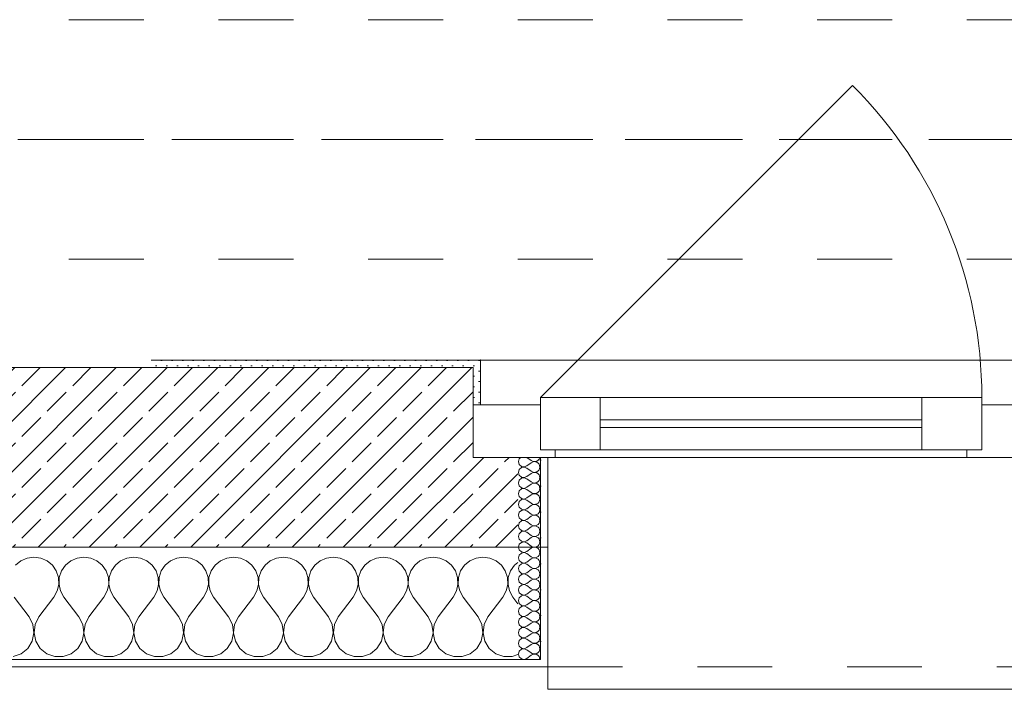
# Model space of a CAD drawing. Header units: metres. Extents: x -3.5 to 65.3, y -10.9 to 16.7.
# Tile 21 of 165: x 14.9 to 16.2, y -0.2 to 0.7. Entities that reach past the tile are written whole.
import ezdxf

# ---------------------------------------------------------------- set-up
doc = ezdxf.new("R2010")
doc.units = ezdxf.units.M
doc.header["$MEASUREMENT"] = 0
for name, pattern in [('Achse', [0.08, 0.04, -0.02, 0, -0.02]), ('Strichlinie doppelt', [0.218722, 0.105833, -0.042333, 0.028222, -0.042333]), ('Strichlinie eng', [0.046, 0.03, -0.016]), ('Untersicht', [0.04, 0.03, -0.01]), ('Wipeout_Contour', [1, 0, -1])]:
    doc.linetypes.add(name, pattern=pattern)
for name, color, linetype in [('451 - Universal.Achsen Raster', 7, 'Continuous'), ('603 - Struktur.Bodenplatte_ Decke Roh', 7, 'Continuous'), ('604 - Struktur.Wand Aussen', 7, 'Continuous'), ('608 - Struktur.Träger', 7, 'Continuous')]:
    doc.layers.add(name, color=color, linetype=linetype)
pattern_1 = [(0, (0, 0), (0, 0.034641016), [0, -0.02]), (0, (0.01, 0.01732), (0, 0.034641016), [0, -0.02])]
pattern_2 = [(45, (0, 0), (-0.007071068, 0.007071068), [0, -0.01])]

# ---------------------------------------------------------------- blocks, each defined once
blk = doc.blocks.new('*X14')
at = {"layer": '604 - Struktur.Wand Aussen', "color": 7, "linetype": 'Continuous', "lineweight": 5}
for p, q in [((14.9242, -0.0096), (14.9158, -0.0133)), ((14.9333, -0.0083), (14.9242, -0.0096)), ((14.9424, -0.0096), (14.9333, -0.0083)), ((14.9509, -0.0133), (14.9424, -0.0096)), ((14.9909, -0.0096), (14.9825, -0.0133)), ((15, -0.0083), (14.9909, -0.0096)), ((15.0091, -0.0096), (15, -0.0083)), ((15.0175, -0.0133), (15.0091, -0.0096)), ((15.0576, -0.0096), (15.0491, -0.0133)), ((15.0667, -0.0083), (15.0576, -0.0096)), ((15.0758, -0.0096), (15.0667, -0.0083)), ((15.0842, -0.0133), (15.0758, -0.0096)), ((15.1242, -0.0096), (15.1158, -0.0133)), ((15.1333, -0.0083), (15.1242, -0.0096)), ((15.1424, -0.0096), (15.1333, -0.0083)), ((15.1509, -0.0133), (15.1424, -0.0096)), ((15.1909, -0.0096), (15.1825, -0.0133)), ((15.2, -0.0083), (15.1909, -0.0096)), ((15.2091, -0.0096), (15.2, -0.0083)), ((15.2175, -0.0133), (15.2091, -0.0096)), ((15.2576, -0.0096), (15.2491, -0.0133)), ((15.2667, -0.0083), (15.2576, -0.0096)), ((15.2758, -0.0096), (15.2667, -0.0083)), ((15.2842, -0.0133), (15.2758, -0.0096)), ((15.3242, -0.0096), (15.3158, -0.0133)), ((15.3333, -0.0083), (15.3242, -0.0096)), ((15.3424, -0.0096), (15.3333, -0.0083)), ((15.3509, -0.0133), (15.3424, -0.0096)), ((15.3909, -0.0096), (15.3825, -0.0133)), ((15.4, -0.0083), (15.3909, -0.0096)), ((15.4091, -0.0096), (15.4, -0.0083)), ((15.4175, -0.0133), (15.4091, -0.0096)), ((15.4576, -0.0096), (15.4491, -0.0133)), ((15.4667, -0.0083), (15.4576, -0.0096)), ((15.4758, -0.0096), (15.4667, -0.0083)), ((15.4842, -0.0133), (15.4758, -0.0096)), ((15.5242, -0.0096), (15.5158, -0.0133)), ((15.5333, -0.0083), (15.5242, -0.0096)), ((15.5424, -0.0096), (15.5333, -0.0083)), ((15.5509, -0.0133), (15.5424, -0.0096)), ((14.9158, -0.0133), (14.9087, -0.0192)), ((14.9579, -0.0192), (14.9509, -0.0133)), ((14.9631, -0.0268), (14.9579, -0.0192)), ((14.9754, -0.0192), (14.9702, -0.0268)), ((14.9825, -0.0133), (14.9754, -0.0192)), ((15.0246, -0.0192), (15.0175, -0.0133)), ((15.0298, -0.0268), (15.0246, -0.0192)), ((15.0421, -0.0192), (15.0369, -0.0268)), ((15.0491, -0.0133), (15.0421, -0.0192)), ((15.0913, -0.0192), (15.0842, -0.0133)), ((15.0965, -0.0268), (15.0913, -0.0192)), ((15.1087, -0.0192), (15.1035, -0.0268)), ((15.1158, -0.0133), (15.1087, -0.0192)), ((15.1579, -0.0192), (15.1509, -0.0133)), ((15.1631, -0.0268), (15.1579, -0.0192)), ((15.1754, -0.0192), (15.1702, -0.0268)), ((15.1825, -0.0133), (15.1754, -0.0192)), ((15.2246, -0.0192), (15.2175, -0.0133)), ((15.2298, -0.0268), (15.2246, -0.0192)), ((15.2421, -0.0192), (15.2369, -0.0268)), ((15.2491, -0.0133), (15.2421, -0.0192)), ((15.2913, -0.0192), (15.2842, -0.0133)), ((15.2965, -0.0268), (15.2913, -0.0192)), ((15.3087, -0.0192), (15.3035, -0.0268)), ((15.3158, -0.0133), (15.3087, -0.0192)), ((15.3579, -0.0192), (15.3509, -0.0133)), ((15.3631, -0.0268), (15.3579, -0.0192)), ((15.3754, -0.0192), (15.3702, -0.0268)), ((15.3825, -0.0133), (15.3754, -0.0192)), ((15.4246, -0.0192), (15.4175, -0.0133)), ((15.4298, -0.0268), (15.4246, -0.0192)), ((15.4421, -0.0192), (15.4369, -0.0268)), ((15.4491, -0.0133), (15.4421, -0.0192)), ((15.4913, -0.0192), (15.4842, -0.0133)), ((15.4965, -0.0268), (15.4913, -0.0192)), ((15.5087, -0.0192), (15.5035, -0.0268)), ((15.5158, -0.0133), (15.5087, -0.0192)), ((15.5579, -0.0192), (15.5509, -0.0133)), ((15.5631, -0.0268), (15.5579, -0.0192)), ((15.5754, -0.0192), (15.5702, -0.0268)), ((15.58, -0.0154), (15.5754, -0.0192)), ((14.9661, -0.0355), (14.9631, -0.0268)), ((14.9665, -0.0447), (14.9661, -0.0355)), ((14.9672, -0.0355), (14.9668, -0.0447)), ((14.9702, -0.0268), (14.9672, -0.0355)), ((15.0328, -0.0355), (15.0298, -0.0268)), ((15.0332, -0.0447), (15.0328, -0.0355)), ((15.0339, -0.0355), (15.0335, -0.0447)), ((15.0369, -0.0268), (15.0339, -0.0355)), ((15.0994, -0.0355), (15.0965, -0.0268)), ((15.0999, -0.0447), (15.0994, -0.0355)), ((15.1006, -0.0355), (15.1001, -0.0447)), ((15.1035, -0.0268), (15.1006, -0.0355)), ((15.1661, -0.0355), (15.1631, -0.0268)), ((15.1665, -0.0447), (15.1661, -0.0355)), ((15.1672, -0.0355), (15.1668, -0.0447)), ((15.1702, -0.0268), (15.1672, -0.0355)), ((15.2328, -0.0355), (15.2298, -0.0268)), ((15.2332, -0.0447), (15.2328, -0.0355)), ((15.2339, -0.0355), (15.2335, -0.0447)), ((15.2369, -0.0268), (15.2339, -0.0355)), ((15.2994, -0.0355), (15.2965, -0.0268)), ((15.2999, -0.0447), (15.2994, -0.0355)), ((15.3006, -0.0355), (15.3001, -0.0447)), ((15.3035, -0.0268), (15.3006, -0.0355)), ((15.3661, -0.0355), (15.3631, -0.0268)), ((15.3665, -0.0447), (15.3661, -0.0355)), ((15.3672, -0.0355), (15.3668, -0.0447)), ((15.3702, -0.0268), (15.3672, -0.0355)), ((15.4328, -0.0355), (15.4298, -0.0268)), ((15.4332, -0.0447), (15.4328, -0.0355)), ((15.4339, -0.0355), (15.4335, -0.0447)), ((15.4369, -0.0268), (15.4339, -0.0355)), ((15.4994, -0.0355), (15.4965, -0.0268)), ((15.4999, -0.0447), (15.4994, -0.0355)), ((15.5006, -0.0355), (15.5001, -0.0447)), ((15.5035, -0.0268), (15.5006, -0.0355)), ((15.5661, -0.0355), (15.5631, -0.0268)), ((15.5665, -0.0447), (15.5661, -0.0355)), ((15.5672, -0.0355), (15.5668, -0.0447)), ((15.5702, -0.0268), (15.5672, -0.0355)), ((14.9645, -0.0536), (14.9665, -0.0447)), ((14.9668, -0.0447), (14.9689, -0.0536)), ((15.0311, -0.0536), (15.0332, -0.0447)), ((15.0335, -0.0447), (15.0355, -0.0536)), ((15.0978, -0.0536), (15.0999, -0.0447)), ((15.1001, -0.0447), (15.1022, -0.0536)), ((15.1645, -0.0536), (15.1665, -0.0447)), ((15.1668, -0.0447), (15.1689, -0.0536)), ((15.2311, -0.0536), (15.2332, -0.0447)), ((15.2335, -0.0447), (15.2355, -0.0536)), ((15.2978, -0.0536), (15.2999, -0.0447)), ((15.3001, -0.0447), (15.3022, -0.0536)), ((15.3645, -0.0536), (15.3665, -0.0447)), ((15.3668, -0.0447), (15.3689, -0.0536)), ((15.4311, -0.0536), (15.4332, -0.0447)), ((15.4335, -0.0447), (15.4355, -0.0536)), ((15.4978, -0.0536), (15.4999, -0.0447)), ((15.5001, -0.0447), (15.5022, -0.0536)), ((15.5645, -0.0536), (15.5665, -0.0447)), ((15.5668, -0.0447), (15.5689, -0.0536)), ((14.9267, -0.0883), (14.9067, -0.0617)), ((14.94, -0.0883), (14.96, -0.0617)), ((14.96, -0.0617), (14.9645, -0.0536)), ((14.9689, -0.0536), (14.9733, -0.0617)), ((14.9933, -0.0883), (14.9733, -0.0617)), ((15.0067, -0.0883), (15.0267, -0.0617)), ((15.0267, -0.0617), (15.0311, -0.0536)), ((15.0355, -0.0536), (15.04, -0.0617)), ((15.06, -0.0883), (15.04, -0.0617)), ((15.0733, -0.0883), (15.0933, -0.0617)), ((15.0933, -0.0617), (15.0978, -0.0536)), ((15.1022, -0.0536), (15.1067, -0.0617)), ((15.1267, -0.0883), (15.1067, -0.0617)), ((15.14, -0.0883), (15.16, -0.0617)), ((15.16, -0.0617), (15.1645, -0.0536)), ((15.1689, -0.0536), (15.1733, -0.0617)), ((15.1933, -0.0883), (15.1733, -0.0617)), ((15.2067, -0.0883), (15.2267, -0.0617)), ((15.2267, -0.0617), (15.2311, -0.0536)), ((15.2355, -0.0536), (15.24, -0.0617)), ((15.26, -0.0883), (15.24, -0.0617)), ((15.2733, -0.0883), (15.2933, -0.0617)), ((15.2933, -0.0617), (15.2978, -0.0536)), ((15.3022, -0.0536), (15.3067, -0.0617)), ((15.3267, -0.0883), (15.3067, -0.0617)), ((15.34, -0.0883), (15.36, -0.0617)), ((15.36, -0.0617), (15.3645, -0.0536)), ((15.3689, -0.0536), (15.3733, -0.0617)), ((15.3933, -0.0883), (15.3733, -0.0617)), ((15.4067, -0.0883), (15.4267, -0.0617)), ((15.4267, -0.0617), (15.4311, -0.0536)), ((15.4355, -0.0536), (15.44, -0.0617)), ((15.46, -0.0883), (15.44, -0.0617)), ((15.4733, -0.0883), (15.4933, -0.0617)), ((15.4933, -0.0617), (15.4978, -0.0536)), ((15.5022, -0.0536), (15.5067, -0.0617)), ((15.5267, -0.0883), (15.5067, -0.0617)), ((15.54, -0.0883), (15.56, -0.0617)), ((15.56, -0.0617), (15.5645, -0.0536)), ((15.5689, -0.0536), (15.5733, -0.0617)), ((15.58, -0.0706), (15.5733, -0.0617)), ((14.9318, -0.0984), (14.9267, -0.0883)), ((14.94, -0.0883), (14.9349, -0.0984)), ((14.9985, -0.0984), (14.9933, -0.0883)), ((15.0067, -0.0883), (15.0015, -0.0984)), ((15.0651, -0.0984), (15.06, -0.0883)), ((15.0733, -0.0883), (15.0682, -0.0984)), ((15.1318, -0.0984), (15.1267, -0.0883)), ((15.14, -0.0883), (15.1349, -0.0984)), ((15.1985, -0.0984), (15.1933, -0.0883)), ((15.2067, -0.0883), (15.2015, -0.0984)), ((15.2651, -0.0984), (15.26, -0.0883)), ((15.2733, -0.0883), (15.2682, -0.0984)), ((15.3318, -0.0984), (15.3267, -0.0883)), ((15.34, -0.0883), (15.3349, -0.0984)), ((15.3985, -0.0984), (15.3933, -0.0883)), ((15.4067, -0.0883), (15.4015, -0.0984)), ((15.4651, -0.0984), (15.46, -0.0883)), ((15.4733, -0.0883), (15.4682, -0.0984)), ((15.5318, -0.0984), (15.5267, -0.0883)), ((15.54, -0.0883), (15.5349, -0.0984)), ((14.9333, -0.1096), (14.9318, -0.0984)), ((14.9349, -0.0984), (14.9334, -0.1096)), ((15, -0.1096), (14.9985, -0.0984)), ((15.0015, -0.0984), (15, -0.1096)), ((15.0666, -0.1096), (15.0651, -0.0984)), ((15.0682, -0.0984), (15.0667, -0.1096)), ((15.1333, -0.1096), (15.1318, -0.0984)), ((15.1349, -0.0984), (15.1334, -0.1096)), ((15.2, -0.1096), (15.1985, -0.0984)), ((15.2015, -0.0984), (15.2, -0.1096)), ((15.2666, -0.1096), (15.2651, -0.0984)), ((15.2682, -0.0984), (15.2667, -0.1096)), ((15.3333, -0.1096), (15.3318, -0.0984)), ((15.3349, -0.0984), (15.3334, -0.1096)), ((15.4, -0.1096), (15.3985, -0.0984)), ((15.4015, -0.0984), (15.4, -0.1096)), ((15.4666, -0.1096), (15.4651, -0.0984)), ((15.4682, -0.0984), (15.4667, -0.1096)), ((15.5333, -0.1096), (15.5318, -0.0984)), ((15.5349, -0.0984), (15.5334, -0.1096)), ((14.931, -0.1207), (14.9333, -0.1096)), ((14.9334, -0.1096), (14.9357, -0.1207)), ((14.9976, -0.1207), (15, -0.1096)), ((15, -0.1096), (15.0024, -0.1207)), ((15.0643, -0.1207), (15.0666, -0.1096)), ((15.0667, -0.1096), (15.069, -0.1207)), ((15.131, -0.1207), (15.1333, -0.1096)), ((15.1334, -0.1096), (15.1357, -0.1207)), ((15.1976, -0.1207), (15.2, -0.1096)), ((15.2, -0.1096), (15.2024, -0.1207)), ((15.2643, -0.1207), (15.2666, -0.1096)), ((15.2667, -0.1096), (15.269, -0.1207)), ((15.331, -0.1207), (15.3333, -0.1096)), ((15.3334, -0.1096), (15.3357, -0.1207)), ((15.3976, -0.1207), (15.4, -0.1096)), ((15.4, -0.1096), (15.4024, -0.1207)), ((15.4643, -0.1207), (15.4666, -0.1096)), ((15.4667, -0.1096), (15.469, -0.1207)), ((15.531, -0.1207), (15.5333, -0.1096)), ((15.5334, -0.1096), (15.5357, -0.1207)), ((14.9163, -0.1374), (14.9251, -0.1303)), ((14.9251, -0.1303), (14.931, -0.1207)), ((14.9357, -0.1207), (14.9416, -0.1303)), ((14.9416, -0.1303), (14.9504, -0.1374)), ((14.983, -0.1374), (14.9917, -0.1303)), ((14.9917, -0.1303), (14.9976, -0.1207)), ((15.0024, -0.1207), (15.0083, -0.1303)), ((15.0083, -0.1303), (15.017, -0.1374)), ((15.0496, -0.1374), (15.0584, -0.1303)), ((15.0584, -0.1303), (15.0643, -0.1207)), ((15.069, -0.1207), (15.0749, -0.1303)), ((15.0749, -0.1303), (15.0837, -0.1374)), ((15.1163, -0.1374), (15.1251, -0.1303)), ((15.1251, -0.1303), (15.131, -0.1207)), ((15.1357, -0.1207), (15.1416, -0.1303)), ((15.1416, -0.1303), (15.1504, -0.1374)), ((15.183, -0.1374), (15.1917, -0.1303)), ((15.1917, -0.1303), (15.1976, -0.1207)), ((15.2024, -0.1207), (15.2083, -0.1303)), ((15.2083, -0.1303), (15.217, -0.1374)), ((15.2496, -0.1374), (15.2584, -0.1303)), ((15.2584, -0.1303), (15.2643, -0.1207)), ((15.269, -0.1207), (15.2749, -0.1303)), ((15.2749, -0.1303), (15.2837, -0.1374)), ((15.3163, -0.1374), (15.3251, -0.1303)), ((15.3251, -0.1303), (15.331, -0.1207)), ((15.3357, -0.1207), (15.3416, -0.1303)), ((15.3416, -0.1303), (15.3504, -0.1374)), ((15.383, -0.1374), (15.3917, -0.1303)), ((15.3917, -0.1303), (15.3976, -0.1207)), ((15.4024, -0.1207), (15.4083, -0.1303)), ((15.4083, -0.1303), (15.417, -0.1374)), ((15.4496, -0.1374), (15.4584, -0.1303)), ((15.4584, -0.1303), (15.4643, -0.1207)), ((15.469, -0.1207), (15.4749, -0.1303)), ((15.4749, -0.1303), (15.4837, -0.1374)), ((15.5163, -0.1374), (15.5251, -0.1303)), ((15.5251, -0.1303), (15.531, -0.1207)), ((15.5357, -0.1207), (15.5416, -0.1303)), ((15.5416, -0.1303), (15.5504, -0.1374)), ((14.9057, -0.1412), (14.9163, -0.1374)), ((14.9504, -0.1374), (14.961, -0.1412)), ((14.961, -0.1412), (14.9723, -0.1412)), ((14.9723, -0.1412), (14.983, -0.1374)), ((15.017, -0.1374), (15.0277, -0.1412)), ((15.0277, -0.1412), (15.039, -0.1412)), ((15.039, -0.1412), (15.0496, -0.1374)), ((15.0837, -0.1374), (15.0943, -0.1412)), ((15.0943, -0.1412), (15.1057, -0.1412)), ((15.1057, -0.1412), (15.1163, -0.1374)), ((15.1504, -0.1374), (15.161, -0.1412)), ((15.161, -0.1412), (15.1723, -0.1412)), ((15.1723, -0.1412), (15.183, -0.1374)), ((15.217, -0.1374), (15.2277, -0.1412)), ((15.2277, -0.1412), (15.239, -0.1412)), ((15.239, -0.1412), (15.2496, -0.1374)), ((15.2837, -0.1374), (15.2943, -0.1412)), ((15.2943, -0.1412), (15.3057, -0.1412)), ((15.3057, -0.1412), (15.3163, -0.1374)), ((15.3504, -0.1374), (15.361, -0.1412)), ((15.361, -0.1412), (15.3723, -0.1412)), ((15.3723, -0.1412), (15.383, -0.1374)), ((15.417, -0.1374), (15.4277, -0.1412)), ((15.4277, -0.1412), (15.439, -0.1412)), ((15.439, -0.1412), (15.4496, -0.1374)), ((15.4837, -0.1374), (15.4943, -0.1412)), ((15.4943, -0.1412), (15.5057, -0.1412)), ((15.5057, -0.1412), (15.5163, -0.1374)), ((15.5504, -0.1374), (15.561, -0.1412)), ((15.561, -0.1412), (15.5723, -0.1412)), ((15.5723, -0.1412), (15.58, -0.1385))]:
    blk.add_line(p, q, dxfattribs=at)
blk = doc.blocks.new('*X38')
at = {"layer": '604 - Struktur.Wand Aussen', "color": 7, "linetype": 'Continuous', "lineweight": 5}
for p, q in [((15.5818, 0.123), (15.5807, 0.1193)), ((15.5807, 0.1193), (15.5818, 0.1155)), ((15.5839, 0.125), (15.5818, 0.123)), ((15.5921, 0.125), (15.5979, 0.1207)), ((15.5979, 0.1207), (15.5996, 0.1198)), ((15.5996, 0.1188), (15.5979, 0.1179)), ((15.5996, 0.1198), (15.6015, 0.1193)), ((15.6015, 0.1193), (15.5996, 0.1188)), ((15.6015, 0.1193), (15.6035, 0.1194)), ((15.6035, 0.1192), (15.6015, 0.1193)), ((15.6035, 0.1194), (15.6053, 0.12)), ((15.6053, 0.1185), (15.6035, 0.1192)), ((15.6053, 0.12), (15.607, 0.1212)), ((15.607, 0.1174), (15.6053, 0.1185)), ((15.607, 0.1212), (15.6082, 0.1227)), ((15.6082, 0.1227), (15.609, 0.1245)), ((15.609, 0.1245), (15.6091, 0.125)), ((15.5818, 0.1088), (15.5807, 0.105)), ((15.5818, 0.1155), (15.5847, 0.1129)), ((15.5847, 0.1114), (15.5818, 0.1088)), ((15.5847, 0.1129), (15.5885, 0.1122)), ((15.5885, 0.1121), (15.5847, 0.1114)), ((15.5885, 0.1122), (15.5921, 0.1136)), ((15.5921, 0.1107), (15.5885, 0.1121)), ((15.5921, 0.1136), (15.5979, 0.1179)), ((15.5921, 0.1107), (15.5979, 0.1064)), ((15.5979, 0.1064), (15.5996, 0.1055)), ((15.5996, 0.1055), (15.6015, 0.105)), ((15.6035, 0.1051), (15.6053, 0.1058)), ((15.6053, 0.1058), (15.607, 0.1069)), ((15.6082, 0.1159), (15.607, 0.1174)), ((15.607, 0.1069), (15.6082, 0.1084)), ((15.609, 0.1141), (15.6082, 0.1159)), ((15.6082, 0.1084), (15.609, 0.1102)), ((15.6093, 0.1121), (15.609, 0.1141)), ((15.609, 0.1102), (15.6093, 0.1121)), ((15.5807, 0.105), (15.5818, 0.1012)), ((15.5818, 0.0945), (15.5807, 0.0907)), ((15.5818, 0.1012), (15.5847, 0.0986)), ((15.5847, 0.0971), (15.5818, 0.0945)), ((15.5847, 0.0986), (15.5885, 0.0979)), ((15.5885, 0.0978), (15.5847, 0.0971)), ((15.5885, 0.0979), (15.5921, 0.0993)), ((15.5921, 0.0964), (15.5885, 0.0978)), ((15.5921, 0.0993), (15.5979, 0.1036)), ((15.5921, 0.0964), (15.5979, 0.0921)), ((15.5996, 0.1045), (15.5979, 0.1036)), ((15.5979, 0.0921), (15.5996, 0.0912)), ((15.6015, 0.105), (15.5996, 0.1045)), ((15.6015, 0.105), (15.6035, 0.1051)), ((15.6035, 0.1049), (15.6015, 0.105)), ((15.6053, 0.1042), (15.6035, 0.1049)), ((15.607, 0.1031), (15.6053, 0.1042)), ((15.6053, 0.0915), (15.607, 0.0926)), ((15.6082, 0.1016), (15.607, 0.1031)), ((15.607, 0.0926), (15.6082, 0.0941)), ((15.609, 0.0998), (15.6082, 0.1016)), ((15.6082, 0.0941), (15.609, 0.0959)), ((15.6093, 0.0979), (15.609, 0.0998)), ((15.609, 0.0959), (15.6093, 0.0979)), ((15.5807, 0.0907), (15.5818, 0.087)), ((15.5818, 0.0802), (15.5807, 0.0764)), ((15.5818, 0.087), (15.5847, 0.0843)), ((15.5847, 0.0828), (15.5818, 0.0802)), ((15.5847, 0.0843), (15.5885, 0.0836)), ((15.5885, 0.0835), (15.5847, 0.0828)), ((15.5885, 0.0836), (15.5921, 0.085)), ((15.5921, 0.0821), (15.5885, 0.0835)), ((15.5921, 0.085), (15.5979, 0.0893)), ((15.5921, 0.0821), (15.5979, 0.0779)), ((15.5996, 0.0902), (15.5979, 0.0893)), ((15.5996, 0.0912), (15.6015, 0.0907)), ((15.6015, 0.0907), (15.5996, 0.0902)), ((15.6015, 0.0907), (15.6035, 0.0908)), ((15.6035, 0.0906), (15.6015, 0.0907)), ((15.6035, 0.0908), (15.6053, 0.0915)), ((15.6053, 0.09), (15.6035, 0.0906)), ((15.607, 0.0888), (15.6053, 0.09)), ((15.6082, 0.0873), (15.607, 0.0888)), ((15.607, 0.0783), (15.6082, 0.0798)), ((15.609, 0.0855), (15.6082, 0.0873)), ((15.6082, 0.0798), (15.609, 0.0816)), ((15.6093, 0.0836), (15.609, 0.0855)), ((15.609, 0.0816), (15.6093, 0.0836)), ((15.5807, 0.0764), (15.5818, 0.0727)), ((15.5818, 0.0659), (15.5807, 0.0621)), ((15.5818, 0.0727), (15.5847, 0.07)), ((15.5847, 0.0685), (15.5818, 0.0659)), ((15.5847, 0.07), (15.5885, 0.0693)), ((15.5885, 0.0693), (15.5847, 0.0685)), ((15.5885, 0.0693), (15.5921, 0.0707)), ((15.5921, 0.0679), (15.5885, 0.0693)), ((15.5921, 0.0707), (15.5979, 0.075)), ((15.5921, 0.0679), (15.5979, 0.0636)), ((15.5979, 0.0779), (15.5996, 0.0769)), ((15.5996, 0.076), (15.5979, 0.075)), ((15.5996, 0.0769), (15.6015, 0.0765)), ((15.6015, 0.0764), (15.5996, 0.076)), ((15.6015, 0.0765), (15.6035, 0.0766)), ((15.6035, 0.0763), (15.6015, 0.0764)), ((15.6035, 0.0766), (15.6053, 0.0772)), ((15.6053, 0.0757), (15.6035, 0.0763)), ((15.6053, 0.0772), (15.607, 0.0783)), ((15.607, 0.0746), (15.6053, 0.0757)), ((15.6082, 0.073), (15.607, 0.0746)), ((15.609, 0.0712), (15.6082, 0.073)), ((15.6082, 0.0655), (15.609, 0.0673)), ((15.6093, 0.0693), (15.609, 0.0712)), ((15.609, 0.0673), (15.6093, 0.0693)), ((15.5807, 0.0621), (15.5818, 0.0584)), ((15.5818, 0.0584), (15.5847, 0.0558)), ((15.5847, 0.0542), (15.5818, 0.0516)), ((15.5847, 0.0558), (15.5885, 0.055)), ((15.5885, 0.055), (15.5847, 0.0542)), ((15.5885, 0.055), (15.5921, 0.0564)), ((15.5921, 0.0536), (15.5885, 0.055)), ((15.5921, 0.0564), (15.5979, 0.0607)), ((15.5921, 0.0536), (15.5979, 0.0493)), ((15.5979, 0.0636), (15.5996, 0.0626)), ((15.5996, 0.0617), (15.5979, 0.0607)), ((15.5996, 0.0626), (15.6015, 0.0622)), ((15.6015, 0.0621), (15.5996, 0.0617)), ((15.6015, 0.0622), (15.6035, 0.0623)), ((15.6035, 0.062), (15.6015, 0.0621)), ((15.6035, 0.0623), (15.6053, 0.0629)), ((15.6053, 0.0614), (15.6035, 0.062)), ((15.6053, 0.0629), (15.607, 0.064)), ((15.607, 0.0603), (15.6053, 0.0614)), ((15.607, 0.064), (15.6082, 0.0655)), ((15.6082, 0.0588), (15.607, 0.0603)), ((15.609, 0.057), (15.6082, 0.0588)), ((15.6082, 0.0512), (15.609, 0.053)), ((15.6093, 0.055), (15.609, 0.057)), ((15.609, 0.053), (15.6093, 0.055)), ((15.5818, 0.0516), (15.5807, 0.0479)), ((15.5807, 0.0479), (15.5818, 0.0441)), ((15.5818, 0.0441), (15.5847, 0.0415)), ((15.5847, 0.04), (15.5818, 0.0373)), ((15.5847, 0.0415), (15.5885, 0.0407)), ((15.5885, 0.0407), (15.5847, 0.04)), ((15.5885, 0.0407), (15.5921, 0.0421)), ((15.5921, 0.0393), (15.5885, 0.0407)), ((15.5921, 0.0421), (15.5979, 0.0464)), ((15.5979, 0.0493), (15.5996, 0.0483)), ((15.5996, 0.0474), (15.5979, 0.0464)), ((15.5996, 0.0483), (15.6015, 0.0479)), ((15.6015, 0.0478), (15.5996, 0.0474)), ((15.6015, 0.0479), (15.6035, 0.048)), ((15.6035, 0.0477), (15.6015, 0.0478)), ((15.6035, 0.048), (15.6053, 0.0486)), ((15.6053, 0.0471), (15.6035, 0.0477)), ((15.6053, 0.0486), (15.607, 0.0497)), ((15.607, 0.046), (15.6053, 0.0471)), ((15.607, 0.0497), (15.6082, 0.0512)), ((15.6082, 0.0445), (15.607, 0.046)), ((15.609, 0.0427), (15.6082, 0.0445)), ((15.6093, 0.0407), (15.609, 0.0427)), ((15.609, 0.0388), (15.6093, 0.0407)), ((15.5818, 0.0373), (15.5807, 0.0336)), ((15.5807, 0.0336), (15.5818, 0.0298)), ((15.5818, 0.0298), (15.5847, 0.0272)), ((15.5847, 0.0272), (15.5885, 0.0265)), ((15.5885, 0.0264), (15.5847, 0.0257)), ((15.5885, 0.0265), (15.5921, 0.0279)), ((15.5921, 0.025), (15.5885, 0.0264)), ((15.5921, 0.0393), (15.5979, 0.035)), ((15.5921, 0.0279), (15.5979, 0.0321)), ((15.5979, 0.035), (15.5996, 0.034)), ((15.5996, 0.0331), (15.5979, 0.0321)), ((15.5996, 0.034), (15.6015, 0.0336)), ((15.6015, 0.0335), (15.5996, 0.0331)), ((15.6015, 0.0336), (15.6035, 0.0337)), ((15.6035, 0.0334), (15.6015, 0.0335)), ((15.6035, 0.0337), (15.6053, 0.0343)), ((15.6053, 0.0328), (15.6035, 0.0334)), ((15.6053, 0.0343), (15.607, 0.0354)), ((15.607, 0.0317), (15.6053, 0.0328)), ((15.607, 0.0354), (15.6082, 0.037)), ((15.6082, 0.0302), (15.607, 0.0317)), ((15.6082, 0.037), (15.609, 0.0388)), ((15.609, 0.0284), (15.6082, 0.0302)), ((15.6093, 0.0264), (15.609, 0.0284)), ((15.609, 0.0245), (15.6093, 0.0264)), ((15.5818, 0.023), (15.5807, 0.0193)), ((15.5807, 0.0193), (15.5818, 0.0155)), ((15.5847, 0.0257), (15.5818, 0.023)), ((15.5818, 0.0155), (15.5847, 0.0129)), ((15.5885, 0.0122), (15.5921, 0.0136)), ((15.5921, 0.025), (15.5979, 0.0207)), ((15.5921, 0.0136), (15.5979, 0.0179)), ((15.5979, 0.0207), (15.5996, 0.0198)), ((15.5996, 0.0188), (15.5979, 0.0179)), ((15.5996, 0.0198), (15.6015, 0.0193)), ((15.6015, 0.0193), (15.5996, 0.0188)), ((15.6015, 0.0193), (15.6035, 0.0194)), ((15.6035, 0.0192), (15.6015, 0.0193)), ((15.6035, 0.0194), (15.6053, 0.02)), ((15.6053, 0.0185), (15.6035, 0.0192)), ((15.6053, 0.02), (15.607, 0.0212)), ((15.607, 0.0174), (15.6053, 0.0185)), ((15.607, 0.0212), (15.6082, 0.0227)), ((15.6082, 0.0159), (15.607, 0.0174)), ((15.6082, 0.0227), (15.609, 0.0245)), ((15.609, 0.0141), (15.6082, 0.0159)), ((15.6093, 0.0121), (15.609, 0.0141)), ((15.5818, 0.0088), (15.5807, 0.005)), ((15.5807, 0.005), (15.5818, 0.0012)), ((15.5847, 0.0114), (15.5818, 0.0088)), ((15.5818, 0.0012), (15.5847, -0.0014)), ((15.5847, 0.0129), (15.5885, 0.0122)), ((15.5885, 0.0121), (15.5847, 0.0114)), ((15.5921, 0.0107), (15.5885, 0.0121)), ((15.5921, 0.0107), (15.5979, 0.0064)), ((15.5921, -0.0007), (15.5979, 0.0036)), ((15.5979, 0.0064), (15.5996, 0.0055)), ((15.5996, 0.0045), (15.5979, 0.0036)), ((15.5996, 0.0055), (15.6015, 0.005)), ((15.6015, 0.005), (15.5996, 0.0045)), ((15.6015, 0.005), (15.6035, 0.0051)), ((15.6035, 0.0049), (15.6015, 0.005)), ((15.6035, 0.0051), (15.6053, 0.0058)), ((15.6053, 0.0042), (15.6035, 0.0049)), ((15.6053, 0.0058), (15.607, 0.0069)), ((15.607, 0.0031), (15.6053, 0.0042)), ((15.607, 0.0069), (15.6082, 0.0084)), ((15.6082, 0.0016), (15.607, 0.0031)), ((15.6082, 0.0084), (15.609, 0.0102)), ((15.609, -0.0002), (15.6082, 0.0016)), ((15.609, 0.0102), (15.6093, 0.0121)), ((15.5818, -0.0055), (15.5807, -0.0093)), ((15.5807, -0.0093), (15.5818, -0.013)), ((15.5847, -0.0029), (15.5818, -0.0055)), ((15.5818, -0.013), (15.5847, -0.0157)), ((15.5847, -0.0014), (15.5885, -0.0021)), ((15.5885, -0.0022), (15.5847, -0.0029)), ((15.5885, -0.0021), (15.5921, -0.0007)), ((15.5921, -0.0036), (15.5885, -0.0022)), ((15.5921, -0.0036), (15.5979, -0.0079)), ((15.5921, -0.015), (15.5979, -0.0107)), ((15.5979, -0.0079), (15.5996, -0.0088)), ((15.5996, -0.0098), (15.5979, -0.0107)), ((15.5996, -0.0088), (15.6015, -0.0093)), ((15.6015, -0.0093), (15.5996, -0.0098)), ((15.6015, -0.0093), (15.6035, -0.0092)), ((15.6035, -0.0094), (15.6015, -0.0093)), ((15.6035, -0.0092), (15.6053, -0.0085)), ((15.6053, -0.01), (15.6035, -0.0094)), ((15.6053, -0.0085), (15.607, -0.0074)), ((15.607, -0.0112), (15.6053, -0.01)), ((15.607, -0.0074), (15.6082, -0.0059)), ((15.6082, -0.0127), (15.607, -0.0112)), ((15.6082, -0.0059), (15.609, -0.0041)), ((15.609, -0.0145), (15.6082, -0.0127)), ((15.6093, -0.0021), (15.609, -0.0002)), ((15.609, -0.0041), (15.6093, -0.0021)), ((15.5818, -0.0198), (15.5807, -0.0236)), ((15.5807, -0.0236), (15.5818, -0.0273)), ((15.5847, -0.0172), (15.5818, -0.0198)), ((15.5847, -0.0157), (15.5885, -0.0164)), ((15.5885, -0.0165), (15.5847, -0.0172)), ((15.5885, -0.0164), (15.5921, -0.015)), ((15.5921, -0.0179), (15.5885, -0.0165)), ((15.5921, -0.0179), (15.5979, -0.0221)), ((15.5921, -0.0293), (15.5979, -0.025)), ((15.5979, -0.0221), (15.5996, -0.0231)), ((15.5996, -0.024), (15.5979, -0.025)), ((15.5996, -0.0231), (15.6015, -0.0235)), ((15.6015, -0.0236), (15.5996, -0.024)), ((15.6015, -0.0235), (15.6035, -0.0234)), ((15.6035, -0.0237), (15.6015, -0.0236)), ((15.6035, -0.0234), (15.6053, -0.0228)), ((15.6053, -0.0243), (15.6035, -0.0237)), ((15.6053, -0.0228), (15.607, -0.0217)), ((15.607, -0.0254), (15.6053, -0.0243)), ((15.607, -0.0217), (15.6082, -0.0202)), ((15.6082, -0.027), (15.607, -0.0254)), ((15.6082, -0.0202), (15.609, -0.0184)), ((15.6093, -0.0164), (15.609, -0.0145)), ((15.609, -0.0184), (15.6093, -0.0164)), ((15.5818, -0.0341), (15.5807, -0.0379)), ((15.5807, -0.0379), (15.5818, -0.0416)), ((15.5818, -0.0273), (15.5847, -0.03)), ((15.5847, -0.0315), (15.5818, -0.0341)), ((15.5847, -0.03), (15.5885, -0.0307)), ((15.5885, -0.0307), (15.5847, -0.0315)), ((15.5885, -0.0307), (15.5921, -0.0293)), ((15.5921, -0.0321), (15.5885, -0.0307)), ((15.5921, -0.0321), (15.5979, -0.0364)), ((15.5921, -0.0436), (15.5979, -0.0393)), ((15.5979, -0.0364), (15.5996, -0.0374)), ((15.5996, -0.0383), (15.5979, -0.0393)), ((15.5996, -0.0374), (15.6015, -0.0378)), ((15.6015, -0.0379), (15.5996, -0.0383)), ((15.6015, -0.0378), (15.6035, -0.0377)), ((15.6035, -0.038), (15.6015, -0.0379)), ((15.6035, -0.0377), (15.6053, -0.0371)), ((15.6053, -0.0386), (15.6035, -0.038)), ((15.6053, -0.0371), (15.607, -0.036)), ((15.607, -0.0397), (15.6053, -0.0386)), ((15.607, -0.036), (15.6082, -0.0345)), ((15.609, -0.0288), (15.6082, -0.027)), ((15.6082, -0.0345), (15.609, -0.0327)), ((15.6093, -0.0307), (15.609, -0.0288)), ((15.609, -0.0327), (15.6093, -0.0307)), ((15.5818, -0.0484), (15.5807, -0.0521)), ((15.5807, -0.0521), (15.5818, -0.0559)), ((15.5818, -0.0416), (15.5847, -0.0442)), ((15.5847, -0.0458), (15.5818, -0.0484)), ((15.5847, -0.0442), (15.5885, -0.045)), ((15.5885, -0.045), (15.5847, -0.0458)), ((15.5885, -0.045), (15.5921, -0.0436)), ((15.5921, -0.0464), (15.5885, -0.045)), ((15.5921, -0.0464), (15.5979, -0.0507)), ((15.5979, -0.0507), (15.5996, -0.0517)), ((15.5996, -0.0526), (15.5979, -0.0536)), ((15.5996, -0.0517), (15.6015, -0.0521)), ((15.6015, -0.0522), (15.5996, -0.0526)), ((15.6015, -0.0521), (15.6035, -0.052)), ((15.6035, -0.0523), (15.6015, -0.0522)), ((15.6035, -0.052), (15.6053, -0.0514)), ((15.6053, -0.0529), (15.6035, -0.0523)), ((15.6053, -0.0514), (15.607, -0.0503)), ((15.6082, -0.0412), (15.607, -0.0397)), ((15.607, -0.0503), (15.6082, -0.0488)), ((15.609, -0.043), (15.6082, -0.0412)), ((15.6082, -0.0488), (15.609, -0.047)), ((15.6093, -0.045), (15.609, -0.043)), ((15.609, -0.047), (15.6093, -0.045)), ((15.5818, -0.0627), (15.5807, -0.0664)), ((15.5818, -0.0559), (15.5847, -0.0585)), ((15.5847, -0.06), (15.5818, -0.0627)), ((15.5847, -0.0585), (15.5885, -0.0593)), ((15.5885, -0.0593), (15.5847, -0.06)), ((15.5885, -0.0593), (15.5921, -0.0579)), ((15.5921, -0.0607), (15.5885, -0.0593)), ((15.5921, -0.0579), (15.5979, -0.0536)), ((15.5921, -0.0607), (15.5979, -0.065)), ((15.5979, -0.065), (15.5996, -0.066)), ((15.6035, -0.0663), (15.6053, -0.0657)), ((15.607, -0.054), (15.6053, -0.0529)), ((15.6053, -0.0657), (15.607, -0.0646)), ((15.6082, -0.0555), (15.607, -0.054)), ((15.607, -0.0646), (15.6082, -0.063)), ((15.609, -0.0573), (15.6082, -0.0555)), ((15.6082, -0.063), (15.609, -0.0612)), ((15.6093, -0.0593), (15.609, -0.0573)), ((15.609, -0.0612), (15.6093, -0.0593)), ((15.5807, -0.0664), (15.5818, -0.0702)), ((15.5818, -0.077), (15.5807, -0.0807)), ((15.5818, -0.0702), (15.5847, -0.0728)), ((15.5847, -0.0743), (15.5818, -0.077)), ((15.5847, -0.0728), (15.5885, -0.0735)), ((15.5885, -0.0736), (15.5847, -0.0743)), ((15.5885, -0.0735), (15.5921, -0.0721)), ((15.5921, -0.075), (15.5885, -0.0736)), ((15.5921, -0.0721), (15.5979, -0.0679)), ((15.5921, -0.075), (15.5979, -0.0793)), ((15.5996, -0.0669), (15.5979, -0.0679)), ((15.5996, -0.066), (15.6015, -0.0664)), ((15.6015, -0.0665), (15.5996, -0.0669)), ((15.6015, -0.0664), (15.6035, -0.0663)), ((15.6035, -0.0666), (15.6015, -0.0665)), ((15.6053, -0.0672), (15.6035, -0.0666)), ((15.607, -0.0683), (15.6053, -0.0672)), ((15.6053, -0.08), (15.607, -0.0788)), ((15.6082, -0.0698), (15.607, -0.0683)), ((15.607, -0.0788), (15.6082, -0.0773)), ((15.609, -0.0716), (15.6082, -0.0698)), ((15.6082, -0.0773), (15.609, -0.0755)), ((15.6093, -0.0736), (15.609, -0.0716)), ((15.609, -0.0755), (15.6093, -0.0736)), ((15.5807, -0.0807), (15.5818, -0.0845)), ((15.5818, -0.0912), (15.5807, -0.095)), ((15.5818, -0.0845), (15.5847, -0.0871)), ((15.5847, -0.0886), (15.5818, -0.0912)), ((15.5847, -0.0871), (15.5885, -0.0878)), ((15.5885, -0.0879), (15.5847, -0.0886)), ((15.5885, -0.0878), (15.5921, -0.0864)), ((15.5921, -0.0893), (15.5885, -0.0879)), ((15.5921, -0.0864), (15.5979, -0.0821)), ((15.5921, -0.0893), (15.5979, -0.0936)), ((15.5979, -0.0793), (15.5996, -0.0802)), ((15.5996, -0.0812), (15.5979, -0.0821)), ((15.5996, -0.0802), (15.6015, -0.0807)), ((15.6015, -0.0807), (15.5996, -0.0812)), ((15.6015, -0.0807), (15.6035, -0.0806)), ((15.6035, -0.0808), (15.6015, -0.0807)), ((15.6035, -0.0806), (15.6053, -0.08)), ((15.6053, -0.0815), (15.6035, -0.0808)), ((15.607, -0.0826), (15.6053, -0.0815)), ((15.6082, -0.0841), (15.607, -0.0826)), ((15.607, -0.0931), (15.6082, -0.0916)), ((15.609, -0.0859), (15.6082, -0.0841)), ((15.6082, -0.0916), (15.609, -0.0898)), ((15.6093, -0.0879), (15.609, -0.0859)), ((15.609, -0.0898), (15.6093, -0.0879)), ((15.5807, -0.095), (15.5818, -0.0988)), ((15.5818, -0.0988), (15.5847, -0.1014)), ((15.5847, -0.1029), (15.5818, -0.1055)), ((15.5847, -0.1014), (15.5885, -0.1021)), ((15.5885, -0.1022), (15.5847, -0.1029)), ((15.5885, -0.1021), (15.5921, -0.1007)), ((15.5921, -0.1036), (15.5885, -0.1022)), ((15.5921, -0.1007), (15.5979, -0.0964)), ((15.5921, -0.1036), (15.5979, -0.1079)), ((15.5979, -0.0936), (15.5996, -0.0945)), ((15.5996, -0.0955), (15.5979, -0.0964)), ((15.5996, -0.0945), (15.6015, -0.095)), ((15.6015, -0.095), (15.5996, -0.0955)), ((15.6015, -0.095), (15.6035, -0.0949)), ((15.6035, -0.0951), (15.6015, -0.095)), ((15.6035, -0.0949), (15.6053, -0.0942)), ((15.6053, -0.0958), (15.6035, -0.0951)), ((15.6053, -0.0942), (15.607, -0.0931)), ((15.607, -0.0969), (15.6053, -0.0958)), ((15.6082, -0.0984), (15.607, -0.0969)), ((15.609, -0.1002), (15.6082, -0.0984)), ((15.6082, -0.1059), (15.609, -0.1041)), ((15.6093, -0.1021), (15.609, -0.1002)), ((15.609, -0.1041), (15.6093, -0.1021)), ((15.5818, -0.1055), (15.5807, -0.1093)), ((15.5807, -0.1093), (15.5818, -0.113)), ((15.5818, -0.113), (15.5847, -0.1157)), ((15.5847, -0.1172), (15.5818, -0.1198)), ((15.5847, -0.1157), (15.5885, -0.1164)), ((15.5885, -0.1165), (15.5847, -0.1172)), ((15.5885, -0.1164), (15.5921, -0.115)), ((15.5921, -0.1179), (15.5885, -0.1165)), ((15.5921, -0.115), (15.5979, -0.1107)), ((15.5921, -0.1179), (15.5979, -0.1221)), ((15.5979, -0.1079), (15.5996, -0.1088)), ((15.5996, -0.1098), (15.5979, -0.1107)), ((15.5996, -0.1088), (15.6015, -0.1093)), ((15.6015, -0.1093), (15.5996, -0.1098)), ((15.6015, -0.1093), (15.6035, -0.1092)), ((15.6035, -0.1094), (15.6015, -0.1093)), ((15.6035, -0.1092), (15.6053, -0.1085)), ((15.6053, -0.11), (15.6035, -0.1094)), ((15.6053, -0.1085), (15.607, -0.1074)), ((15.607, -0.1112), (15.6053, -0.11)), ((15.607, -0.1074), (15.6082, -0.1059)), ((15.6082, -0.1127), (15.607, -0.1112)), ((15.609, -0.1145), (15.6082, -0.1127)), ((15.6082, -0.1202), (15.609, -0.1184)), ((15.6093, -0.1164), (15.609, -0.1145)), ((15.609, -0.1184), (15.6093, -0.1164)), ((15.5818, -0.1198), (15.5807, -0.1236)), ((15.5807, -0.1236), (15.5818, -0.1273)), ((15.5818, -0.1273), (15.5847, -0.13)), ((15.5847, -0.1315), (15.5818, -0.1341)), ((15.5847, -0.13), (15.5885, -0.1307)), ((15.5885, -0.1307), (15.5847, -0.1315)), ((15.5885, -0.1307), (15.5921, -0.1293)), ((15.5921, -0.1321), (15.5885, -0.1307)), ((15.5921, -0.1293), (15.5979, -0.125)), ((15.5979, -0.1221), (15.5996, -0.1231)), ((15.5996, -0.124), (15.5979, -0.125)), ((15.5996, -0.1231), (15.6015, -0.1235)), ((15.6015, -0.1236), (15.5996, -0.124)), ((15.6015, -0.1235), (15.6035, -0.1234)), ((15.6035, -0.1237), (15.6015, -0.1236)), ((15.6035, -0.1234), (15.6053, -0.1228)), ((15.6053, -0.1243), (15.6035, -0.1237)), ((15.6053, -0.1228), (15.607, -0.1217)), ((15.607, -0.1254), (15.6053, -0.1243)), ((15.607, -0.1217), (15.6082, -0.1202)), ((15.6082, -0.127), (15.607, -0.1254)), ((15.609, -0.1288), (15.6082, -0.127)), ((15.6093, -0.1307), (15.609, -0.1288)), ((15.609, -0.1327), (15.6093, -0.1307)), ((15.5818, -0.1341), (15.5807, -0.1379)), ((15.5807, -0.1379), (15.5818, -0.1416)), ((15.5818, -0.1416), (15.5847, -0.1442)), ((15.5847, -0.1442), (15.5885, -0.145)), ((15.5885, -0.145), (15.5921, -0.1436)), ((15.5921, -0.1321), (15.5979, -0.1364)), ((15.5921, -0.1436), (15.5979, -0.1393)), ((15.5979, -0.1364), (15.5996, -0.1374)), ((15.5996, -0.1383), (15.5979, -0.1393)), ((15.5996, -0.1374), (15.6015, -0.1378)), ((15.6015, -0.1379), (15.5996, -0.1383)), ((15.6015, -0.1378), (15.6035, -0.1377)), ((15.6035, -0.138), (15.6015, -0.1379)), ((15.6035, -0.1377), (15.6053, -0.1371)), ((15.6053, -0.1386), (15.6035, -0.138)), ((15.6053, -0.1371), (15.607, -0.136)), ((15.607, -0.1397), (15.6053, -0.1386)), ((15.607, -0.136), (15.6082, -0.1345)), ((15.6082, -0.1412), (15.607, -0.1397)), ((15.6082, -0.1345), (15.609, -0.1327)), ((15.609, -0.143), (15.6082, -0.1412)), ((15.6093, -0.145), (15.609, -0.143))]:
    blk.add_line(p, q, dxfattribs=at)

msp = doc.modelspace()

# ---------------------------------------------------------------- hatches: boundary and pattern name
at = {"layer": '604 - Struktur.Wand Aussen', "linetype": 'Continuous', "lineweight": 0, "true_color": 0x000000}
h = msp.add_hatch(dxfattribs=at)
h.set_pattern_fill('Gips_0001', color=18, style=0, pattern_type=2)
h.set_pattern_definition(pattern_2)
h.paths.add_polyline_path([(15.09, 0.245), (15.52, 0.245), (15.52, 0.255), (15.09, 0.255)])
h = msp.add_hatch(dxfattribs=at)
h.set_pattern_fill('Gips_0001', color=18, style=0, pattern_type=2)
h.set_pattern_definition(pattern_2)
h.paths.add_polyline_path([(15.52, 0.255), (15.52, 0.195), (15.53, 0.195), (15.53, 0.255)])
h = msp.add_hatch(dxfattribs=at)
h.set_pattern_fill('Beton__Stahlbeton_0001', color=18, style=0, pattern_type=2)
h.set_pattern_definition([(45, (0, 0), (-0.03394113, 0.03394113), []), (45, (-0.01697, 0.01697), (-0.03394113, 0.03394113), [0.036, -0.012])])
h.paths.add_polyline_path([(14.32, 0.125), (14.26, 0.125), (14.26, 0.005), (15.58, 0.005), (15.58, 0.125), (15.52, 0.125), (15.52, 0.195), (15.52, 0.245), (14.32, 0.245), (14.32, 0.195)])
h = msp.add_hatch(dxfattribs=at)
h.set_pattern_fill('Verputz_0001', color=18, style=0, pattern_type=2)
h.set_pattern_definition(pattern_1)
h.paths.add_polyline_path([(15.61, -0.155), (15.62, -0.155), (15.62, 0.125), (15.61, 0.125)])
h = msp.add_hatch(dxfattribs=at)
h.set_pattern_fill('Verputz_0001', color=18, style=0, pattern_type=2)
h.set_pattern_definition(pattern_1)
h.paths.add_polyline_path([(14.23, -0.155), (15.61, -0.155), (15.61, -0.145), (14.23, -0.145)])

# ---------------------------------------------------------------- linework, layer by layer
at = {"layer": '451 - Universal.Achsen Raster', "color": 160, "linetype": 'Strichlinie doppelt', "lineweight": 9, "true_color": 0x3232ff}
msp.add_line((64.935, 0.55), (-3.175, 0.55), dxfattribs=at)
at = {"layer": '603 - Struktur.Bodenplatte_ Decke Roh', "color": 7, "linetype": 'Continuous', "lineweight": 18, "flags": 128}
msp.add_lwpolyline([(-0.015, 0.005), (43.89, 0.005)], dxfattribs=at)
at = {"layer": '604 - Struktur.Wand Aussen', "color": 7, "linetype": 'Continuous', "lineweight": 9}
for p, q in [((15.61, 0.205), (16.0272, 0.6222)), ((15.53, 0.255), (17.91, 0.255)), ((15.61, 0.135), (15.61, 0.205)), ((15.61, 0.205), (15.69, 0.205)), ((15.69, 0.205), (16.12, 0.205)), ((15.69, 0.205), (15.69, 0.135)), ((16.12, 0.135), (16.12, 0.205)), ((16.12, 0.205), (16.2, 0.205)), ((16.2, 0.205), (16.2, 0.135)), ((15.52, 0.195), (15.61, 0.195)), ((15.61, 0.195), (15.61, 0.135)), ((16.2, 0.135), (16.2, 0.195)), ((16.2, 0.195), (16.22, 0.195)), ((16.22, 0.195), (16.24, 0.195)), ((15.69, 0.175), (16.12, 0.175)), ((16.12, 0.165), (15.69, 0.165)), ((15.61, 0.135), (15.63, 0.135)), ((15.69, 0.135), (15.61, 0.135)), ((16.12, 0.135), (15.69, 0.135)), ((16.2, 0.135), (16.12, 0.135)), ((16.18, 0.135), (16.2, 0.135))]:
    msp.add_line(p, q, dxfattribs=at)
at = {"layer": '604 - Struktur.Wand Aussen', "color": 7, "linetype": 'Continuous', "lineweight": 5}
for p, q in [((15.52, 0.255), (15.53, 0.255)), ((15.53, 0.245), (15.53, 0.255)), ((15.53, 0.245), (15.53, 0.255)), ((15.53, 0.195), (15.53, 0.245)), ((15.53, 0.195), (15.53, 0.245)), ((15.52, 0.195), (15.53, 0.195)), ((15.52, 0.195), (15.53, 0.195)), ((15.52, 0.195), (15.53, 0.195)), ((15.58, 0.125), (15.61, 0.125)), ((15.58, 0.125), (15.61, 0.125)), ((15.58, 0.125), (15.61, 0.125)), ((15.61, 0.125), (15.62, 0.125)), ((15.61, 0.125), (15.61, -0.145)), ((15.61, -0.145), (15.61, 0.125)), ((15.62, 0.005), (15.62, 0.125)), ((15.62, -0.005), (15.62, 0.005)), ((15.62, -0.145), (15.62, -0.005)), ((14.26, -0.145), (15.58, -0.145)), ((15.58, -0.145), (15.61, -0.145)), ((15.61, -0.155), (15.62, -0.155)), ((15.62, -0.155), (15.62, -0.145))]:
    msp.add_line(p, q, dxfattribs=at)
at = {"layer": '604 - Struktur.Wand Aussen', "color": 7, "linetype": 'Strichlinie eng', "lineweight": 9}
msp.add_line((15.53, 0.255), (17.91, 0.255), dxfattribs=at)
at = {"layer": '604 - Struktur.Wand Aussen', "color": 7, "linetype": 'Continuous', "lineweight": 13}
for p, q in [((15.52, 0.245), (14.32, 0.245)), ((15.52, 0.245), (15.52, 0.195)), ((15.52, 0.125), (15.52, 0.195)), ((15.52, 0.125), (15.52, 0.195)), ((15.52, 0.125), (15.52, 0.195)), ((15.52, 0.125), (15.58, 0.125)), ((15.52, 0.125), (15.58, 0.125)), ((15.52, 0.125), (15.58, 0.125)), ((14.26, 0.005), (15.58, 0.005))]:
    msp.add_line(p, q, dxfattribs=at)
at = {"layer": '604 - Struktur.Wand Aussen', "color": 7, "linetype": 'Continuous', "lineweight": 5, "flags": 128}
for points in [[(15.52, 0.255), (15.09, 0.255)], [(14.23, -0.155), (15.61, -0.155)]]:
    msp.add_lwpolyline(points, dxfattribs=at)
at = {"layer": '604 - Struktur.Wand Aussen', "color": 7, "linetype": 'Continuous', "lineweight": 9}
msp.add_arc((15.61, 0.205), 0.59, 0, 45, dxfattribs=at)
msp.add_point((15.53, 0.255), dxfattribs=at)
at = {"layer": '608 - Struktur.Träger', "color": 7, "linetype": 'Untersicht', "lineweight": 13}
for p, q in [((0.38, 0.71), (61.88, 0.71)), ((0.38, 0.39), (61.88, 0.39))]:
    msp.add_line(p, q, dxfattribs=at)
at = {"layer": '608 - Struktur.Träger', "color": 7, "linetype": 'Achse', "lineweight": 9}
msp.add_line((0.38, 0.55), (61.88, 0.55), dxfattribs=at)

# ---------------------------------------------------------------- block references
at = {"layer": '604 - Struktur.Wand Aussen', "color": 7, "lineweight": 18}
for name in ['*X38', '*X14']:
    msp.add_blockref(name, (0, 0), dxfattribs=at)

# ---------------------------------------------------------------- next in the draw order: wipeouts: each hides what was drawn before it
at = {"color": 254, "linetype": 'Wipeout_Contour', "lineweight": 0, "ltscale": 100.375291}
msp.add_wipeout([(15.62, 0.125), (15.62, -0.155), (15.62, -0.185), (17.82, -0.185), (17.82, -0.155), (17.82, 0.125)], dxfattribs=at).dxf.layer = '604 - Struktur.Wand Aussen'

# ---------------------------------------------------------------- next in the draw order: linework, layer by layer
at = {"layer": '604 - Struktur.Wand Aussen', "color": 7, "linetype": 'Continuous', "lineweight": 9}
for p, q in [((15.63, 0.135), (15.63, 0.125)), ((16.18, 0.125), (16.18, 0.135)), ((15.63, 0.125), (15.52, 0.125)), ((16.18, 0.125), (15.63, 0.125)), ((16.22, 0.125), (16.18, 0.125)), ((16.26, 0.125), (16.22, 0.125)), ((15.62, -0.155), (15.62, -0.185)), ((15.62, -0.185), (17.82, -0.185))]:
    msp.add_line(p, q, dxfattribs=at)
at = {"layer": '604 - Struktur.Wand Aussen', "color": 7, "linetype": 'Continuous', "lineweight": 5}
for p, q in [((15.61, 0.125), (15.62, 0.125)), ((15.61, 0.125), (15.62, 0.125)), ((15.62, 0.005), (15.62, 0.125)), ((15.62, -0.005), (15.62, 0.005)), ((15.62, -0.145), (15.62, -0.005)), ((15.62, -0.155), (15.62, -0.145))]:
    msp.add_line(p, q, dxfattribs=at)
at = {"layer": '604 - Struktur.Wand Aussen', "color": 7, "linetype": 'Strichlinie eng', "lineweight": 9}
msp.add_line((15.62, -0.155), (17.82, -0.155), dxfattribs=at)

doc.saveas('drawing.dxf')
